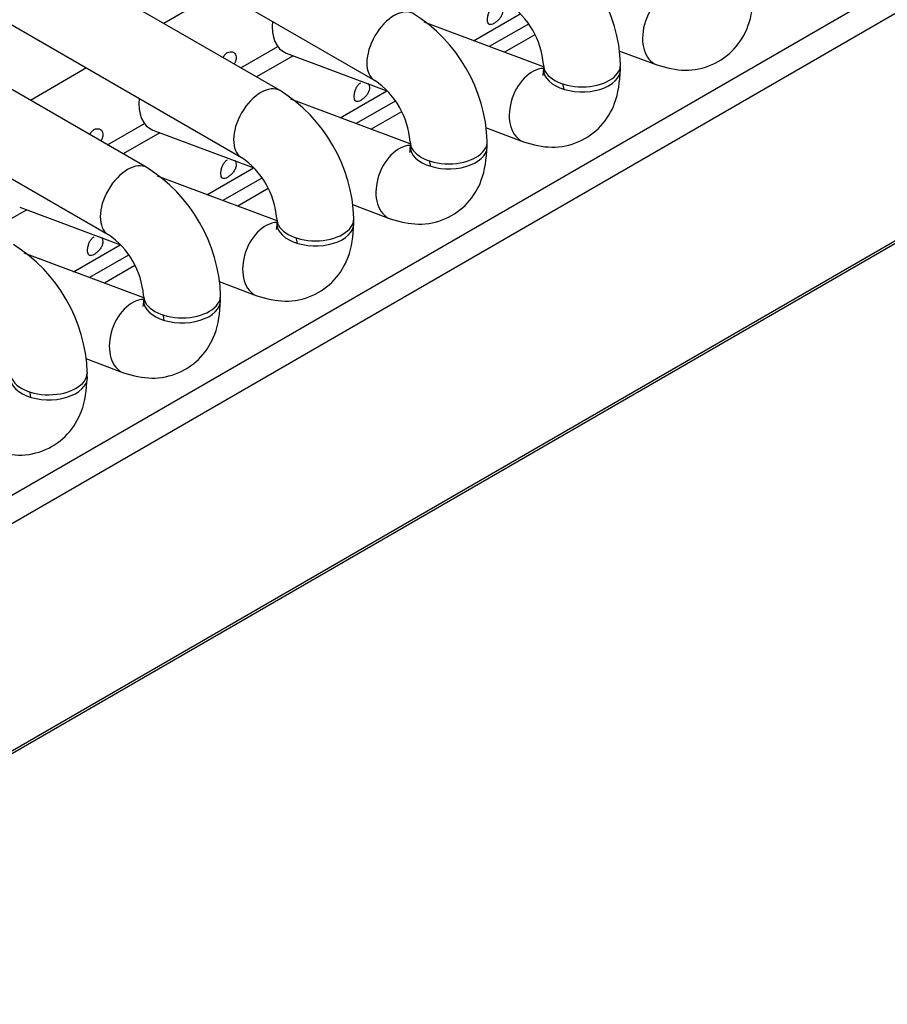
# Model space of a CAD drawing. Header units: millimetres. Extents: x -40 to 419, y 0 to 295.
# Tile 63 of 72: x 380.31 to 383.13, y 115.64 to 118.83. Entities that reach past the tile are written whole.
import ezdxf

# ---------------------------------------------------------------- set-up
doc = ezdxf.new("R2010")
doc.units = ezdxf.units.MM
doc.layers.add('135.735_BW4_TWIN', color=7, linetype='Continuous')
doc.layers.add('Standard', color=7, linetype='Continuous')

# ---------------------------------------------------------------- blocks, each defined once
blk = doc.blocks.new('SE3')
at = {"layer": '135.735_BW4_TWIN', "color": 7, "linetype": 'Continuous'}
for p, q in [((372.343, 123.9025), (381.4646, 118.6361)), ((381.1576, 118.6032), (372.0359, 123.8696)), ((371.9109, 123.6531), (381.0326, 118.3867)), ((380.7256, 118.3538), (371.6039, 123.6202)), ((371.4789, 123.4037), (380.6006, 118.1373)), ((379.8888, 117.0621), (388.7204, 122.161)), ((388.7648, 122.0938), (379.9333, 116.9949)), ((388.9171, 121.4455), (366.3604, 108.4224)), ((388.8853, 121.4183), (366.3286, 108.3952)), ((380.9625, 118.9261), (380.7804, 118.821)), ((381.7844, 118.7649), (381.9358, 118.8523)), ((382.0117, 118.6799), (381.6244, 118.8247)), ((381.9625, 118.8189), (381.8356, 118.7457)), ((381.9829, 118.7845), (381.8843, 118.7275)), ((381.0304, 118.6766), (381.1503, 118.7458)), ((381.2002, 118.7163), (381.081, 118.6474)), ((381.1776, 118.7248), (381.5039, 118.6028)), ((382.2558, 118.7327), (382.3782, 118.687)), ((380.5304, 118.6766), (380.3484, 118.5715)), ((381.3523, 118.5154), (381.5038, 118.6029)), ((381.5796, 118.4305), (381.1924, 118.5752)), ((381.5304, 118.5695), (381.4036, 118.4963)), ((381.5509, 118.535), (381.4522, 118.4781)), ((380.5984, 118.4272), (380.7182, 118.4964)), ((380.7682, 118.4669), (380.6489, 118.398)), ((380.7456, 118.4753), (381.0719, 118.3534)), ((381.8237, 118.4833), (381.9461, 118.4375)), ((381.1476, 118.181), (380.7603, 118.3258)), ((380.9203, 118.266), (381.0717, 118.3534)), ((381.0984, 118.3201), (380.9716, 118.2468)), ((381.1188, 118.2856), (381.0202, 118.2287)), ((381.3917, 118.2338), (381.5141, 118.1881)), ((380.3362, 118.2174), (380.2169, 118.1486)), ((380.3135, 118.2259), (380.6398, 118.1039)), ((380.4882, 118.0166), (380.6397, 118.104)), ((380.7156, 117.9316), (380.3283, 118.0763)), ((380.6663, 118.0706), (380.5395, 117.9974)), ((380.6868, 118.0362), (380.5881, 117.9792)), ((380.9597, 117.9844), (381.082, 117.9387)), ((380.5276, 117.735), (380.65, 117.6892))]:
    blk.add_line(p, q, dxfattribs=at)
for centre, radius, start, end in [((381.7508, 118.6694), 0.5105, 2.0498, 57.9502), ((381.7454, 118.6663), 0.2664, 4.5977, 55.4023), ((381.3187, 118.4199), 0.5105, 2.0498, 57.9502), ((381.3134, 118.4168), 0.2664, 4.5977, 55.4023), ((380.8867, 118.1705), 0.5105, 2.0498, 57.9502), ((380.8813, 118.1674), 0.2664, 4.5977, 55.4023), ((380.4547, 117.9211), 0.5105, 2.0498, 57.9502), ((380.4493, 117.918), 0.2664, 4.5977, 55.4023), ((380.0226, 117.6716), 0.5105, 2.0498, 57.9502)]:
    blk.add_arc(centre, radius, start, end, dxfattribs=at)
for centre, major_axis, ratio, start_param, end_param in [((382.4219, 118.8041), (0.0438, 0.1171), 0.668835, 0.270212, 3.1414), ((381.5271, 118.7444), (-0.0625, -0.1083), 0.57735, 3.1405, 6.27512), ((381.2214, 118.8418), (0.0438, 0.1171), 0.668835, 1.932352, 3.141593), ((382.136, 118.6876), (-0.125, 0), 0.57735, 0.008065, 3.142515), ((382.136, 118.6713), (-0.125, 0), 0.57735, 0, 3.29158), ((382.136, 118.6713), (-0.125, 0), 0.57735, 6.164386, 6.283185), ((381.9899, 118.5546), (0.0438, 0.1171), 0.668835, 0.270212, 3.1414), ((381.0951, 118.4949), (-0.0625, -0.1083), 0.57735, 3.1405, 6.27512), ((381.9899, 118.5546), (0.0438, 0.1171), 0.668835, -0.873634, -0.703415), ((380.7893, 118.5924), (0.0438, 0.1171), 0.668835, 1.932352, 3.141593), ((381.5578, 118.3052), (0.0438, 0.1171), 0.668835, 0.270212, 3.1414), ((381.7039, 118.4382), (-0.125, 0), 0.57735, 0.008065, 3.142515), ((381.7039, 118.4219), (-0.125, 0), 0.57735, 6.164386, 6.283185), ((381.7039, 118.4219), (-0.125, 0), 0.57735, 0, 3.254973), ((380.6631, 118.2455), (-0.0625, -0.1083), 0.57735, 3.1405, 6.27512), ((381.5578, 118.3052), (0.0438, 0.1171), 0.668835, -0.873634, -0.703415), ((381.1258, 118.0557), (0.0438, 0.1171), 0.668835, 0.270212, 3.1414), ((381.2719, 118.1888), (-0.125, 0), 0.57735, 0.008065, 3.142515), ((381.2719, 118.1724), (-0.125, 0), 0.57735, 0, 3.29158), ((381.2719, 118.1724), (-0.125, 0), 0.57735, 6.164386, 6.283185), ((381.1258, 118.0557), (0.0438, 0.1171), 0.668835, -0.873634, -0.703415), ((380.6938, 117.8063), (0.0438, 0.1171), 0.668835, 0.270212, 3.1414), ((380.8398, 117.9393), (-0.125, 0), 0.57735, 0.008065, 3.142515), ((380.8398, 117.923), (-0.125, 0), 0.57735, 0, 3.29158), ((380.8398, 117.923), (-0.125, 0), 0.57735, 6.164386, 6.283185), ((380.6938, 117.8063), (0.0438, 0.1171), 0.668835, -0.873634, -0.703415), ((380.4078, 117.6899), (-0.125, 0), 0.57735, 0.008065, 3.142515), ((380.4078, 117.6735), (-0.125, 0), 0.57735, 0, 3.29158), ((380.2617, 117.5569), (0.0438, 0.1171), 0.668835, -0.873634, -0.703415)]:
    blk.add_ellipse(centre, major_axis=major_axis, ratio=ratio, start_param=start_param, end_param=end_param, dxfattribs=at)
for points, knots in [([(382.3782, 118.687), (382.4113, 118.6773), (382.4671, 118.6629), (382.5599, 118.6813), (382.6326, 118.7337), (382.6834, 118.8173), (382.69, 118.8798), (382.693, 118.9207)], [0, 0, 0, 0, 0.199928, 0.392893, 0.580138, 0.766079, 1, 1, 1, 1]), ([(381.8749, 118.8752), (381.8765, 118.8733), (381.8776, 118.8711), (381.8784, 118.8686), (381.8792, 118.8658), (381.8795, 118.8626), (381.8792, 118.8593), (381.8789, 118.8561), (381.8779, 118.8526), (381.8765, 118.8492), (381.8751, 118.8458), (381.8732, 118.8425), (381.8709, 118.8393), (381.8687, 118.8362), (381.866, 118.8332), (381.8633, 118.8306), (381.8606, 118.8279), (381.8577, 118.8255), (381.8548, 118.8236), (381.852, 118.8216), (381.8492, 118.82), (381.8466, 118.8189), (381.844, 118.8178), (381.8416, 118.8172), (381.8396, 118.8172), (381.8375, 118.8172), (381.8357, 118.8177), (381.8343, 118.8188), (381.8329, 118.8199), (381.8319, 118.8216), (381.8311, 118.8238), (381.8304, 118.8259), (381.8299, 118.8286), (381.8298, 118.8317), (381.8297, 118.8347), (381.8299, 118.8382), (381.8304, 118.8418), (381.831, 118.8454), (381.8318, 118.8493), (381.833, 118.853), (381.8342, 118.8567), (381.8357, 118.8604), (381.8375, 118.8637), (381.8394, 118.867), (381.8415, 118.8701), (381.8439, 118.8726), (381.8461, 118.8749), (381.8485, 118.8769), (381.851, 118.8783)], [0.1645724, 0.1645724, 0.1645724, 0.1645724, 0.2114301, 0.2114301, 0.2114301, 0.2643019, 0.2643019, 0.2643019, 0.3175571, 0.3175571, 0.3175571, 0.3706757, 0.3706757, 0.3706757, 0.4233402, 0.4233402, 0.4233402, 0.4759291, 0.4759291, 0.4759291, 0.5289331, 0.5289331, 0.5289331, 0.5822112, 0.5822112, 0.5822112, 0.6352073, 0.6352073, 0.6352073, 0.6877903, 0.6877903, 0.6877903, 0.7404633, 0.7404633, 0.7404633, 0.7935872, 0.7935872, 0.7935872, 0.8468402, 0.8468402, 0.8468402, 0.8997022, 0.8997022, 0.8997022, 0.9522476, 0.9522476, 0.9522476, 1, 1, 1, 1]), ([(380.9725, 118.7101), (380.9728, 118.7107), (380.9731, 118.7112), (380.9735, 118.7118), (380.9753, 118.7151), (380.9775, 118.7182), (380.9798, 118.7207), (380.982, 118.723), (380.9844, 118.725), (380.9869, 118.7264)], [0.8906057, 0.8906057, 0.8906057, 0.8906057, 0.8997022, 0.8997022, 0.8997022, 0.9522476, 0.9522476, 0.9522476, 1, 1, 1, 1]), ([(380.9869, 118.7264), (380.9897, 118.728), (380.9926, 118.729), (380.9955, 118.7294), (380.9983, 118.7297), (381.0011, 118.7294), (381.0037, 118.7285), (381.0062, 118.7276), (381.0085, 118.726), (381.0103, 118.724), (381.0121, 118.722), (381.0135, 118.7195), (381.0143, 118.7167), (381.0151, 118.7139), (381.0154, 118.7107), (381.0151, 118.7075), (381.0148, 118.7042), (381.0139, 118.7007), (381.0125, 118.6973), (381.0113, 118.6947), (381.0099, 118.692), (381.0082, 118.6895)], [0, 0, 0, 0, 0.0530419, 0.0530419, 0.0530419, 0.1061047, 0.1061047, 0.1061047, 0.1588828, 0.1588828, 0.1588828, 0.2114301, 0.2114301, 0.2114301, 0.2643019, 0.2643019, 0.2643019, 0.3175571, 0.3175571, 0.3175571, 0.3594503, 0.3594503, 0.3594503, 0.3594503]), ([(381.9461, 118.4375), (381.9792, 118.4279), (382.0351, 118.4134), (382.1279, 118.4319), (382.2006, 118.4843), (382.2513, 118.5679), (382.258, 118.6304), (382.261, 118.6713)], [0, 0, 0, 0, 0.199928, 0.392893, 0.580138, 0.766079, 1, 1, 1, 1]), ([(382.011, 118.6713), (382.0103, 118.6644), (382.0097, 118.6545), (382.0087, 118.6524), (382.0087, 118.6524)], [0, 0, 0, 0, 0.1482585, 0.2525222, 0.2525222, 0.2525222, 0.2525222]), ([(381.4429, 118.6258), (381.4444, 118.6239), (381.4456, 118.6216), (381.4463, 118.6191), (381.4472, 118.6163), (381.4474, 118.6132), (381.4471, 118.6099), (381.4468, 118.6066), (381.4459, 118.6032), (381.4445, 118.5998), (381.4431, 118.5964), (381.4412, 118.593), (381.4389, 118.5899), (381.4366, 118.5867), (381.434, 118.5838), (381.4313, 118.5811), (381.4285, 118.5785), (381.4256, 118.5761), (381.4228, 118.5741), (381.42, 118.5722), (381.4171, 118.5706), (381.4146, 118.5695), (381.412, 118.5684), (381.4096, 118.5678), (381.4075, 118.5678), (381.4055, 118.5677), (381.4037, 118.5683), (381.4023, 118.5694), (381.4009, 118.5705), (381.3998, 118.5721), (381.3991, 118.5743), (381.3983, 118.5765), (381.3979, 118.5792), (381.3978, 118.5822), (381.3977, 118.5853), (381.3979, 118.5888), (381.3984, 118.5924), (381.3989, 118.596), (381.3998, 118.5998), (381.401, 118.6036), (381.4021, 118.6072), (381.4037, 118.6109), (381.4055, 118.6143), (381.4073, 118.6176), (381.4095, 118.6206), (381.4119, 118.6232), (381.4141, 118.6255), (381.4165, 118.6274), (381.419, 118.6288)], [0.1645724, 0.1645724, 0.1645724, 0.1645724, 0.2114301, 0.2114301, 0.2114301, 0.2643019, 0.2643019, 0.2643019, 0.3175571, 0.3175571, 0.3175571, 0.3706757, 0.3706757, 0.3706757, 0.4233402, 0.4233402, 0.4233402, 0.4759291, 0.4759291, 0.4759291, 0.5289331, 0.5289331, 0.5289331, 0.5822112, 0.5822112, 0.5822112, 0.6352073, 0.6352073, 0.6352073, 0.6877903, 0.6877903, 0.6877903, 0.7404633, 0.7404633, 0.7404633, 0.7935872, 0.7935872, 0.7935872, 0.8468402, 0.8468402, 0.8468402, 0.8997022, 0.8997022, 0.8997022, 0.9522476, 0.9522476, 0.9522476, 1, 1, 1, 1]), ([(380.5405, 118.4606), (380.5408, 118.4612), (380.5411, 118.4618), (380.5414, 118.4624), (380.5432, 118.4657), (380.5454, 118.4687), (380.5478, 118.4713), (380.55, 118.4736), (380.5524, 118.4755), (380.5549, 118.477)], [0.8906057, 0.8906057, 0.8906057, 0.8906057, 0.8997022, 0.8997022, 0.8997022, 0.9522476, 0.9522476, 0.9522476, 1, 1, 1, 1]), ([(380.5549, 118.477), (380.5576, 118.4786), (380.5606, 118.4796), (380.5634, 118.4799), (380.5663, 118.4803), (380.5691, 118.48), (380.5716, 118.4791), (380.5741, 118.4781), (380.5764, 118.4766), (380.5782, 118.4746), (380.5801, 118.4726), (380.5814, 118.4701), (380.5823, 118.4673), (380.5831, 118.4645), (380.5833, 118.4613), (380.583, 118.458), (380.5827, 118.4547), (380.5818, 118.4513), (380.5804, 118.4479), (380.5793, 118.4452), (380.5779, 118.4426), (380.5762, 118.44)], [0, 0, 0, 0, 0.0530419, 0.0530419, 0.0530419, 0.1061047, 0.1061047, 0.1061047, 0.1588828, 0.1588828, 0.1588828, 0.2114301, 0.2114301, 0.2114301, 0.2643019, 0.2643019, 0.2643019, 0.3175571, 0.3175571, 0.3175571, 0.3594503, 0.3594503, 0.3594503, 0.3594503]), ([(381.5141, 118.1881), (381.5472, 118.1784), (381.603, 118.164), (381.6958, 118.1824), (381.7685, 118.2348), (381.8193, 118.3184), (381.8259, 118.3809), (381.8289, 118.4219)], [0, 0, 0, 0, 0.199928, 0.392893, 0.580138, 0.766079, 1, 1, 1, 1]), ([(381.5789, 118.4219), (381.5783, 118.4149), (381.5777, 118.4051), (381.5767, 118.4029), (381.5767, 118.403)], [0, 0, 0, 0, 0.1482585, 0.2525222, 0.2525222, 0.2525222, 0.2525222]), ([(381.0109, 118.3764), (381.0124, 118.3745), (381.0136, 118.3722), (381.0143, 118.3697), (381.0151, 118.3669), (381.0154, 118.3637), (381.0151, 118.3605), (381.0148, 118.3572), (381.0139, 118.3537), (381.0125, 118.3503), (381.0111, 118.347), (381.0091, 118.3436), (381.0068, 118.3404), (381.0046, 118.3373), (381.002, 118.3343), (380.9992, 118.3317), (380.9965, 118.329), (380.9936, 118.3267), (380.9908, 118.3247), (380.9879, 118.3227), (380.9851, 118.3211), (380.9825, 118.32), (380.9799, 118.319), (380.9775, 118.3183), (380.9755, 118.3183), (380.9734, 118.3183), (380.9717, 118.3188), (380.9702, 118.3199), (380.9688, 118.321), (380.9678, 118.3227), (380.967, 118.3249), (380.9663, 118.3271), (380.9658, 118.3298), (380.9657, 118.3328), (380.9656, 118.3359), (380.9658, 118.3393), (380.9663, 118.3429), (380.9669, 118.3466), (380.9677, 118.3504), (380.9689, 118.3541), (380.9701, 118.3578), (380.9716, 118.3615), (380.9735, 118.3648), (380.9753, 118.3681), (380.9775, 118.3712), (380.9798, 118.3737), (380.982, 118.376), (380.9844, 118.378), (380.9869, 118.3794)], [0.1645724, 0.1645724, 0.1645724, 0.1645724, 0.2114301, 0.2114301, 0.2114301, 0.2643019, 0.2643019, 0.2643019, 0.3175571, 0.3175571, 0.3175571, 0.3706757, 0.3706757, 0.3706757, 0.4233402, 0.4233402, 0.4233402, 0.4759291, 0.4759291, 0.4759291, 0.5289331, 0.5289331, 0.5289331, 0.5822112, 0.5822112, 0.5822112, 0.6352073, 0.6352073, 0.6352073, 0.6877903, 0.6877903, 0.6877903, 0.7404633, 0.7404633, 0.7404633, 0.7935872, 0.7935872, 0.7935872, 0.8468402, 0.8468402, 0.8468402, 0.8997022, 0.8997022, 0.8997022, 0.9522476, 0.9522476, 0.9522476, 1, 1, 1, 1]), ([(381.082, 117.9387), (381.1151, 117.929), (381.171, 117.9146), (381.2638, 117.933), (381.3365, 117.9854), (381.3873, 118.069), (381.3939, 118.1315), (381.3969, 118.1724)], [0, 0, 0, 0, 0.199928, 0.392893, 0.580138, 0.766079, 1, 1, 1, 1]), ([(381.1469, 118.1724), (381.1462, 118.1655), (381.1456, 118.1556), (381.1447, 118.1535), (381.1446, 118.1536)], [0, 0, 0, 0, 0.1482585, 0.2525222, 0.2525222, 0.2525222, 0.2525222]), ([(380.5788, 118.1269), (380.5803, 118.125), (380.5815, 118.1228), (380.5823, 118.1203), (380.5831, 118.1174), (380.5833, 118.1143), (380.583, 118.111), (380.5827, 118.1077), (380.5818, 118.1043), (380.5804, 118.1009), (380.579, 118.0975), (380.5771, 118.0941), (380.5748, 118.091), (380.5726, 118.0879), (380.5699, 118.0849), (380.5672, 118.0822), (380.5644, 118.0796), (380.5615, 118.0772), (380.5587, 118.0753), (380.5559, 118.0733), (380.5531, 118.0717), (380.5505, 118.0706), (380.5479, 118.0695), (380.5455, 118.0689), (380.5434, 118.0689), (380.5414, 118.0688), (380.5396, 118.0694), (380.5382, 118.0705), (380.5368, 118.0716), (380.5357, 118.0733), (380.535, 118.0754), (380.5342, 118.0776), (380.5338, 118.0803), (380.5337, 118.0834), (380.5336, 118.0864), (380.5338, 118.0899), (380.5343, 118.0935), (380.5348, 118.0971), (380.5357, 118.101), (380.5369, 118.1047), (380.5381, 118.1084), (380.5396, 118.112), (380.5414, 118.1154), (380.5432, 118.1187), (380.5454, 118.1217), (380.5478, 118.1243), (380.55, 118.1266), (380.5524, 118.1285), (380.5549, 118.13)], [0.1645724, 0.1645724, 0.1645724, 0.1645724, 0.2114301, 0.2114301, 0.2114301, 0.2643019, 0.2643019, 0.2643019, 0.3175571, 0.3175571, 0.3175571, 0.3706757, 0.3706757, 0.3706757, 0.4233402, 0.4233402, 0.4233402, 0.4759291, 0.4759291, 0.4759291, 0.5289331, 0.5289331, 0.5289331, 0.5822112, 0.5822112, 0.5822112, 0.6352073, 0.6352073, 0.6352073, 0.6877903, 0.6877903, 0.6877903, 0.7404633, 0.7404633, 0.7404633, 0.7935872, 0.7935872, 0.7935872, 0.8468402, 0.8468402, 0.8468402, 0.8997022, 0.8997022, 0.8997022, 0.9522476, 0.9522476, 0.9522476, 1, 1, 1, 1]), ([(380.65, 117.6892), (380.6831, 117.6795), (380.739, 117.6651), (380.8317, 117.6836), (380.9044, 117.7359), (380.9552, 117.8196), (380.9618, 117.882), (380.9648, 117.923)], [0, 0, 0, 0, 0.199928, 0.392893, 0.580138, 0.766079, 1, 1, 1, 1]), ([(380.7148, 117.923), (380.7142, 117.916), (380.7136, 117.9062), (380.7126, 117.9041), (380.7126, 117.9041)], [0, 0, 0, 0, 0.1482585, 0.2525222, 0.2525222, 0.2525222, 0.2525222]), ([(380.218, 117.4398), (380.2511, 117.4301), (380.3069, 117.4157), (380.3997, 117.4341), (380.4724, 117.4865), (380.5232, 117.5701), (380.5298, 117.6326), (380.5328, 117.6735)], [0, 0, 0, 0, 0.199928, 0.392893, 0.580138, 0.766079, 1, 1, 1, 1])]:
    blk.add_open_spline(points, degree=3, knots=knots, dxfattribs=at)

msp = doc.modelspace()

# ---------------------------------------------------------------- block references
at = {"layer": 'Standard'}
msp.add_blockref('SE3', (0, 0), dxfattribs=at)

doc.saveas('drawing.dxf')
